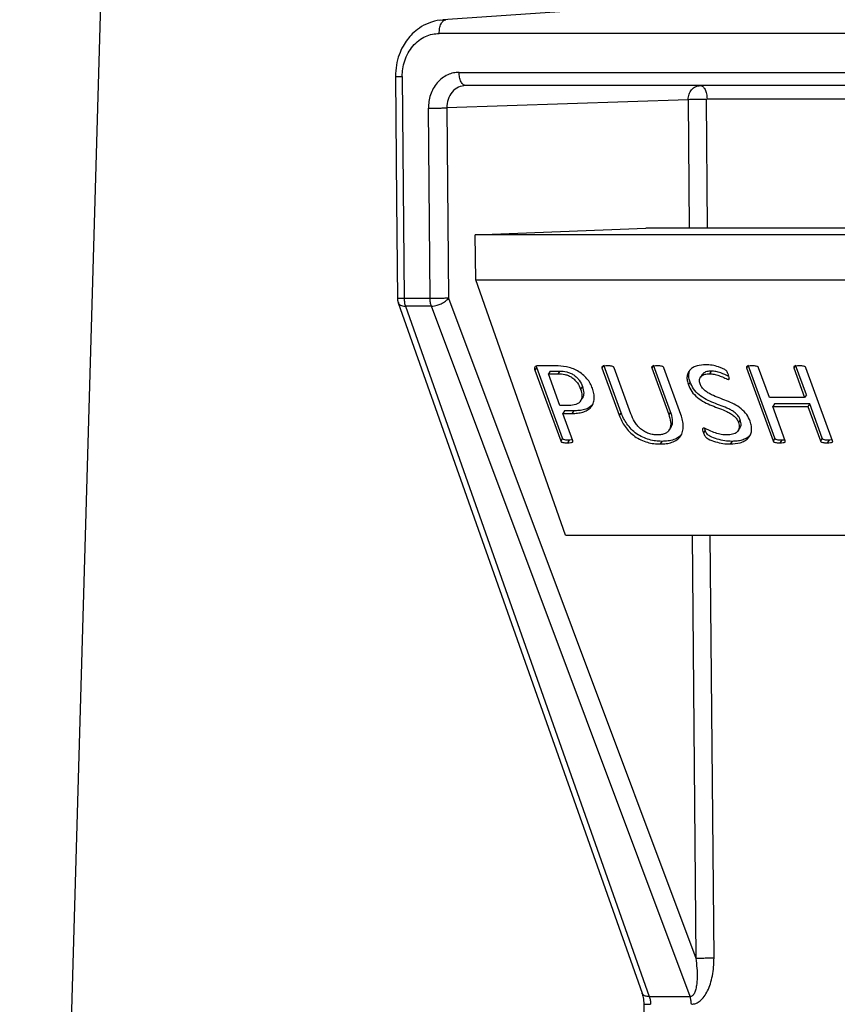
# Model space of a CAD drawing. Header units: millimetres. Extents: x 226 to 954, y 75 to 822.
# Tile 82 of 130: x 532 to 550, y 422 to 444. Entities that reach past the tile are written whole.
import ezdxf

# ---------------------------------------------------------------- set-up
doc = ezdxf.new("R2010")
doc.units = ezdxf.units.MM

msp = doc.modelspace()

# ---------------------------------------------------------------- linework, layer by layer
at = {"color": 7, "linetype": 'Continuous', "lineweight": 25}
for p, q in [((551.131, 444.976), (541.401, 444.296)), ((541.401, 444.291), (541.327, 444.283)), ((564.878, 443.993), (541.322, 443.993)), ((540.5, 443.033), (540.543, 438.104)), ((541.763, 443.128), (564.453, 443.128)), ((564.603, 442.834), (541.913, 442.834)), ((541.118, 438.104), (541.081, 442.334)), ((546.85, 442.52), (541.488, 442.339)), ((541.488, 442.339), (541.525, 438.109)), ((542.118, 439.519), (545.912, 439.669)), ((564.164, 439.519), (542.118, 439.519)), ((542.135, 438.519), (542.118, 439.519)), ((553.923, 439.669), (545.912, 439.669)), ((542.135, 438.519), (564.165, 438.519)), ((544.129, 432.845), (542.135, 438.519)), ((540.41, 438.01), (545.825, 422.67)), ((541.118, 438.104), (540.543, 438.104)), ((541.525, 438.109), (547.017, 423.447)), ((540.571, 437.933), (545.987, 422.594)), ((541.147, 437.933), (540.571, 437.933)), ((546.892, 422.594), (541.147, 437.933)), ((543.487, 436.568), (543.446, 436.509)), ((543.446, 436.509), (544.019, 434.938)), ((543.487, 436.568), (543.479, 436.601)), ((544.059, 434.997), (543.487, 436.568)), ((543.902, 436.607), (543.508, 436.607)), ((543.785, 436.49), (543.745, 436.431)), ((544.001, 435.726), (543.745, 436.431)), ((543.745, 436.431), (543.958, 436.431)), ((543.785, 436.49), (543.998, 436.49)), ((543.998, 436.49), (543.958, 436.431)), ((544.957, 436.596), (544.936, 436.565)), ((544.936, 436.565), (545.321, 435.508)), ((545.361, 435.567), (544.976, 436.624)), ((545.578, 435.541), (545.205, 436.565)), ((546.062, 436.596), (546.041, 436.565)), ((546.041, 436.565), (546.418, 435.529)), ((546.459, 435.588), (546.081, 436.624)), ((546.689, 435.525), (546.311, 436.565)), ((547.362, 436.49), (547.321, 436.431)), ((548.165, 436.596), (548.144, 436.565)), ((548.144, 436.565), (548.736, 434.938)), ((548.777, 434.997), (548.184, 436.624)), ((548.654, 435.902), (548.413, 436.566)), ((549.215, 436.596), (549.195, 436.566)), ((549.195, 436.566), (549.436, 435.902)), ((549.477, 435.961), (549.235, 436.625)), ((550.057, 434.938), (549.465, 436.565)), ((547.162, 436.415), (547.122, 436.356)), ((547.757, 436.324), (547.743, 436.305)), ((544.502, 436.149), (544.462, 436.09)), ((544.456, 435.821), (544.497, 435.879)), ((549.436, 435.902), (548.654, 435.902)), ((549.477, 435.961), (549.436, 435.902)), ((544.209, 435.726), (544.001, 435.726)), ((544.106, 435.609), (544.065, 435.55)), ((544.288, 434.938), (544.065, 435.55)), ((544.065, 435.55), (544.269, 435.55)), ((544.309, 435.609), (544.106, 435.609)), ((544.309, 435.609), (544.269, 435.55)), ((545.361, 435.567), (545.321, 435.508)), ((546.459, 435.588), (546.418, 435.529)), ((548.768, 435.76), (548.728, 435.701)), ((549.006, 434.938), (548.728, 435.701)), ((548.728, 435.701), (549.51, 435.701)), ((549.55, 435.76), (548.768, 435.76)), ((549.55, 435.76), (549.51, 435.701)), ((549.51, 435.701), (549.787, 434.938)), ((549.828, 434.997), (549.55, 435.76)), ((548.006, 435.41), (547.966, 435.351)), ((546.423, 435.173), (546.464, 435.232)), ((547.229, 435.176), (547.188, 435.117)), ((547.229, 435.176), (547.217, 435.217)), ((547.959, 435.166), (547.999, 435.224)), ((544.059, 434.997), (544.019, 434.938)), ((544.209, 434.955), (544.169, 434.896)), ((544.28, 434.96), (544.209, 434.955)), ((546.266, 434.93), (546.225, 434.871)), ((547.825, 434.93), (547.784, 434.871)), ((548.777, 434.997), (548.736, 434.938)), ((548.927, 434.955), (548.886, 434.896)), ((548.998, 434.959), (548.927, 434.955)), ((549.828, 434.997), (549.787, 434.938)), ((549.979, 434.955), (549.938, 434.896)), ((550.049, 434.96), (549.979, 434.955)), ((544.129, 432.845), (566.304, 432.845)), ((545.987, 422.594), (546.892, 422.594))]:
    msp.add_line(p, q, dxfattribs=at)
at = {"color": 8, "linetype": 'Continuous', "lineweight": 25}
for p, q in [((541.467, 444.298), (541.401, 444.291)), ((546.85, 442.52), (546.875, 439.669)), ((547.282, 439.669), (547.257, 442.526)), ((547.269, 442.539), (564.96, 442.539)), ((546.935, 432.845), (547.017, 423.447)), ((547.424, 423.452), (547.342, 432.845))]:
    msp.add_line(p, q, dxfattribs=at)
at = {"color": 7, "linetype": 'Continuous', "lineweight": 25, "flags": 128}
for points in [[(534.125, 455.968), (532.935, 414.584), (532.006, 382.268)], [(540.349, 443.036), (540.374, 440.276), (540.393, 438.107)], [(546.894, 436.243), (546.874, 436.213), (546.854, 436.184)], [(545.864, 422.425), (545.945, 413.16), (546.008, 405.881)]]:
    msp.add_lwpolyline(points, dxfattribs=at)
at = {"color": 7, "linetype": 'Continuous', "lineweight": 25}
for points, knots in [([(541.322, 443.993), (541.324, 444.03), (541.326, 444.088), (541.344, 444.158), (541.363, 444.206), (541.386, 444.246), (541.42, 444.285), (541.448, 444.293), (541.467, 444.298)], [0, 0, 0, 0, 0.239694, 0.368514, 0.499999, 0.631477, 0.760299, 1, 1, 1, 1]), ([(541.341, 444.29), (541.256, 444.272), (541.094, 444.239), (540.887, 444.125), (540.73, 443.995), (540.61, 443.857), (540.509, 443.703), (540.424, 443.514), (540.361, 443.287), (540.353, 443.122), (540.35, 443.036)], [0, 0, 0, 0, 0.153523, 0.292039, 0.410837, 0.508006, 0.60869, 0.72667, 0.858687, 1, 1, 1, 1]), ([(540.5, 443.033), (540.502, 443.092), (540.506, 443.213), (540.551, 443.391), (540.626, 443.563), (540.733, 443.717), (540.865, 443.841), (541.013, 443.93), (541.167, 443.983), (541.271, 443.99), (541.322, 443.993)], [0, 0, 0, 0, 0.116516, 0.240013, 0.368641, 0.5, 0.631357, 0.759987, 0.883485, 1, 1, 1, 1]), ([(541.763, 443.128), (541.721, 443.126), (541.634, 443.12), (541.506, 443.076), (541.384, 443.003), (541.275, 442.899), (541.186, 442.772), (541.124, 442.63), (541.087, 442.482), (541.083, 442.382), (541.081, 442.334)], [0, 0, 0, 0, 0.116517, 0.240011, 0.36864, 0.499998, 0.631358, 0.759991, 0.883486, 1, 1, 1, 1]), ([(541.913, 442.834), (541.894, 442.837), (541.865, 442.843), (541.831, 442.88), (541.807, 442.918), (541.787, 442.965), (541.769, 443.034), (541.765, 443.091), (541.763, 443.128)], [0, 0, 0, 0, 0.239693, 0.368515, 0.499994, 0.631481, 0.760306, 1, 1, 1, 1]), ([(541.913, 442.834), (541.857, 442.826), (541.744, 442.811), (541.604, 442.697), (541.506, 442.533), (541.494, 442.404), (541.488, 442.339)], [0, 0, 0, 0, 0.249998, 0.5, 0.749998, 1, 1, 1, 1]), ([(546.85, 442.52), (546.854, 442.561), (546.861, 442.644), (546.923, 442.747), (547.012, 442.819), (547.083, 442.829), (547.119, 442.834)], [0, 0, 0, 0, 0.249996, 0.499995, 0.750004, 1, 1, 1, 1]), ([(547.119, 442.834), (547.138, 442.829), (547.177, 442.82), (547.226, 442.752), (547.261, 442.655), (547.266, 442.578), (547.269, 442.539)], [0, 0, 0, 0, 0.249996, 0.5, 0.749994, 1, 1, 1, 1]), ([(541.081, 442.334), (541.116, 442.334), (541.168, 442.334), (541.247, 442.334), (541.307, 442.335), (541.364, 442.336), (541.431, 442.337), (541.466, 442.338), (541.488, 442.339)], [0, 0, 0, 0, 0.239697, 0.368517, 0.500006, 0.631492, 0.760308, 1, 1, 1, 1]), ([(547.257, 442.526), (547.222, 442.525), (547.15, 442.525), (547.031, 442.524), (546.922, 442.522), (546.874, 442.521), (546.85, 442.52)], [0, 0, 0, 0, 0.249997, 0.5, 0.749998, 1, 1, 1, 1]), ([(547.257, 442.526), (547.258, 442.527), (547.258, 442.53), (547.259, 442.533), (547.261, 442.535), (547.262, 442.537), (547.265, 442.538), (547.267, 442.539), (547.269, 442.539)], [0, 0, 0, 0, 0.239379, 0.368338, 0.49997, 0.631658, 0.760529, 1, 1, 1, 1]), ([(540.393, 438.11), (540.393, 438.109), (540.393, 438.103), (540.393, 438.089), (540.396, 438.063), (540.401, 438.034), (540.408, 438.016), (540.411, 438.01)], [0, 0, 0, 0, 0.030142, 0.157309, 0.418467, 0.809322, 1, 1, 1, 1]), ([(540.543, 438.104), (540.544, 438.074), (540.547, 438.012), (540.563, 437.959), (540.571, 437.933)], [0, 0, 0, 0, 0.499998, 1, 1, 1, 1]), ([(541.525, 438.109), (541.502, 438.109), (541.454, 438.107), (541.345, 438.106), (541.226, 438.105), (541.154, 438.104), (541.118, 438.104)], [0, 0, 0, 0, 0.2499965, 0.4999996, 0.7499945, 1, 1, 1, 1]), ([(541.147, 437.933), (541.139, 437.959), (541.123, 438.012), (541.12, 438.074), (541.118, 438.104)], [0, 0, 0, 0, 0.500002, 1, 1, 1, 1]), ([(541.147, 437.933), (541.17, 437.934), (541.213, 437.937), (541.288, 437.955), (541.373, 437.987), (541.465, 438.041), (541.505, 438.087), (541.525, 438.109)], [0, 0, 0, 0, 0.167601, 0.307068, 0.500847, 0.750429, 1, 1, 1, 1]), ([(543.508, 436.607), (543.495, 436.606), (543.469, 436.603), (543.446, 436.585), (543.438, 436.565), (543.437, 436.541), (543.442, 436.522), (543.446, 436.509)], [0, 0, 0, 0, 0.24956, 0.499281, 0.624333, 0.75002, 1, 1, 1, 1]), ([(544.725, 436.108), (544.71, 436.144), (544.679, 436.218), (544.604, 436.324), (544.508, 436.42), (544.394, 436.497), (544.271, 436.553), (544.103, 436.599), (543.982, 436.604), (543.902, 436.607)], [0, 0, 0, 0, 0.125078, 0.2501, 0.37501, 0.499934, 0.62499, 0.750001, 1, 1, 1, 1]), ([(543.958, 436.431), (544.009, 436.429), (544.086, 436.427), (544.193, 436.392), (544.27, 436.351), (544.336, 436.294), (544.411, 436.208), (544.442, 436.137), (544.462, 436.09)], [0, 0, 0, 0, 0.250148, 0.37516, 0.500151, 0.625236, 0.750369, 1, 1, 1, 1]), ([(543.998, 436.49), (544.049, 436.488), (544.126, 436.486), (544.233, 436.45), (544.31, 436.409), (544.377, 436.352), (544.452, 436.267), (544.482, 436.196), (544.502, 436.149)], [0, 0, 0, 0, 0.250152, 0.37516, 0.50015, 0.625235, 0.750368, 1, 1, 1, 1]), ([(545.056, 436.607), (545.031, 436.606), (544.992, 436.605), (544.953, 436.597), (544.939, 436.589), (544.934, 436.582), (544.933, 436.574), (544.935, 436.568), (544.936, 436.565)], [0, 0, 0, 0, 0.499786, 0.749656, 0.812307, 0.874852, 0.937429, 1, 1, 1, 1]), ([(545.205, 436.565), (545.204, 436.568), (545.201, 436.574), (545.194, 436.582), (545.185, 436.589), (545.165, 436.597), (545.121, 436.605), (545.082, 436.606), (545.056, 436.607)], [0, 0, 0, 0, 0.062582, 0.125102, 0.187777, 0.250241, 0.500113, 1, 1, 1, 1]), ([(546.161, 436.607), (546.136, 436.606), (546.098, 436.605), (546.058, 436.597), (546.044, 436.589), (546.039, 436.582), (546.039, 436.574), (546.04, 436.568), (546.041, 436.565)], [0, 0, 0, 0, 0.4998094, 0.74965, 0.8123019, 0.8748469, 0.9374248, 1, 1, 1, 1]), ([(546.311, 436.565), (546.309, 436.568), (546.307, 436.574), (546.299, 436.582), (546.29, 436.588), (546.27, 436.597), (546.226, 436.605), (546.187, 436.606), (546.161, 436.607)], [0, 0, 0, 0, 0.062658, 0.125066, 0.187898, 0.250351, 0.500169, 1, 1, 1, 1]), ([(547.242, 436.632), (547.175, 436.628), (547.074, 436.621), (546.961, 436.576), (546.892, 436.525), (546.843, 436.456), (546.821, 436.373), (546.824, 436.28), (546.844, 436.216), (546.854, 436.184)], [0, 0, 0, 0, 0.249746, 0.374877, 0.499936, 0.624919, 0.749922, 0.874923, 1, 1, 1, 1]), ([(546.894, 436.243), (546.884, 436.275), (546.864, 436.339), (546.86, 436.432), (546.879, 436.485), (546.888, 436.511)], [0, 0, 0, 0, 0.335834, 0.671462, 1, 1, 1, 1]), ([(547.116, 436.205), (547.107, 436.238), (547.095, 436.288), (547.113, 436.345), (547.147, 436.39), (547.218, 436.425), (547.287, 436.429), (547.321, 436.431)], [0, 0, 0, 0, 0.249407, 0.374773, 0.500073, 0.749829, 1, 1, 1, 1]), ([(547.362, 436.49), (547.327, 436.488), (547.259, 436.484), (547.191, 436.453), (547.169, 436.421), (547.164, 436.414)], [0, 0, 0, 0, 0.429246, 0.857799, 1, 1, 1, 1]), ([(547.743, 436.408), (547.735, 436.429), (547.723, 436.46), (547.697, 436.502), (547.654, 436.533), (547.595, 436.559), (547.5, 436.594), (547.38, 436.624), (547.288, 436.629), (547.242, 436.632)], [0, 0, 0, 0, 0.125072, 0.187397, 0.249756, 0.37469, 0.499831, 0.749943, 1, 1, 1, 1]), ([(547.321, 436.431), (547.356, 436.429), (547.425, 436.426), (547.533, 436.393), (547.621, 436.357), (547.682, 436.328), (547.717, 436.311), (547.735, 436.307), (547.743, 436.305)], [0, 0, 0, 0, 0.249882, 0.499914, 0.750078, 0.875231, 0.937779, 1, 1, 1, 1]), ([(547.753, 436.372), (547.693, 436.4), (547.599, 436.445), (547.465, 436.485), (547.396, 436.488), (547.362, 436.49)], [0, 0, 0, 0, 0.4611634, 0.7306608, 1, 1, 1, 1]), ([(548.263, 436.607), (548.238, 436.606), (548.2, 436.604), (548.161, 436.597), (548.147, 436.589), (548.142, 436.582), (548.141, 436.574), (548.143, 436.568), (548.144, 436.565)], [0, 0, 0, 0, 0.499827, 0.749622, 0.812297, 0.874845, 0.937427, 1, 1, 1, 1]), ([(548.413, 436.566), (548.411, 436.569), (548.409, 436.575), (548.401, 436.583), (548.392, 436.59), (548.372, 436.598), (548.328, 436.605), (548.289, 436.606), (548.263, 436.607)], [0, 0, 0, 0, 0.062584, 0.12507, 0.18777, 0.250111, 0.500154, 1, 1, 1, 1]), ([(549.315, 436.607), (549.29, 436.606), (549.252, 436.605), (549.213, 436.598), (549.198, 436.59), (549.194, 436.583), (549.192, 436.575), (549.194, 436.569), (549.195, 436.566)], [0, 0, 0, 0, 0.4998056, 0.7497284, 0.8122775, 0.8748991, 0.9374368, 1, 1, 1, 1]), ([(549.465, 436.565), (549.463, 436.568), (549.46, 436.574), (549.454, 436.582), (549.444, 436.589), (549.424, 436.597), (549.38, 436.605), (549.341, 436.606), (549.315, 436.607)], [0, 0, 0, 0, 0.06257, 0.125151, 0.187744, 0.250333, 0.500182, 1, 1, 1, 1]), ([(548.006, 435.41), (547.995, 435.435), (547.974, 435.485), (547.91, 435.553), (547.835, 435.608), (547.726, 435.666), (547.585, 435.72), (547.416, 435.783), (547.248, 435.856), (547.091, 435.958), (546.96, 436.092), (546.916, 436.192), (546.894, 436.243)], [0, 0, 0, 0, 0.062463, 0.124851, 0.187363, 0.249985, 0.375173, 0.500412, 0.625591, 0.75051, 0.875224, 1, 1, 1, 1]), ([(548.226, 435.376), (548.204, 435.426), (548.16, 435.526), (548.029, 435.66), (547.871, 435.759), (547.703, 435.83), (547.536, 435.895), (547.395, 435.949), (547.287, 436.008), (547.211, 436.062), (547.148, 436.13), (547.126, 436.18), (547.116, 436.205)], [0, 0, 0, 0, 0.124769, 0.249435, 0.374337, 0.499565, 0.624824, 0.750014, 0.812621, 0.875158, 0.937554, 1, 1, 1, 1]), ([(547.743, 436.305), (547.746, 436.305), (547.751, 436.306), (547.757, 436.309), (547.76, 436.314), (547.764, 436.327), (547.759, 436.359), (547.749, 436.388), (547.743, 436.408)], [0, 0, 0, 0, 0.062853, 0.124868, 0.18807, 0.250316, 0.500151, 1, 1, 1, 1]), ([(544.462, 436.09), (544.475, 436.041), (544.496, 435.969), (544.486, 435.879), (544.461, 435.821), (544.417, 435.775), (544.337, 435.733), (544.26, 435.729), (544.209, 435.726)], [0, 0, 0, 0, 0.2497393, 0.3749301, 0.5000463, 0.6251295, 0.7502957, 1, 1, 1, 1]), ([(544.269, 435.55), (544.31, 435.551), (544.394, 435.553), (544.51, 435.575), (544.612, 435.618), (544.695, 435.683), (544.748, 435.771), (544.77, 435.876), (544.762, 435.99), (544.737, 436.068), (544.725, 436.108)], [0, 0, 0, 0, 0.125103, 0.25018, 0.375181, 0.500113, 0.625021, 0.749943, 0.874929, 1, 1, 1, 1]), ([(544.502, 436.149), (544.516, 436.1), (544.537, 436.027), (544.525, 435.939), (544.512, 435.896), (544.497, 435.88), (544.496, 435.88)], [0, 0, 0, 0, 0.493983, 0.74162, 0.989105, 1, 1, 1, 1]), ([(546.854, 436.184), (546.876, 436.134), (546.919, 436.033), (547.051, 435.899), (547.208, 435.797), (547.376, 435.724), (547.544, 435.661), (547.685, 435.607), (547.794, 435.549), (547.87, 435.494), (547.934, 435.426), (547.955, 435.376), (547.966, 435.351)], [0, 0, 0, 0, 0.124779, 0.249492, 0.374412, 0.49959, 0.624827, 0.750019, 0.812639, 0.875151, 0.937539, 1, 1, 1, 1]), ([(544.721, 435.738), (544.698, 435.718), (544.65, 435.674), (544.55, 435.634), (544.434, 435.612), (544.351, 435.61), (544.309, 435.609)], [0, 0, 0, 0, 0.227485, 0.484876, 0.742401, 1, 1, 1, 1]), ([(546.266, 434.93), (546.22, 434.931), (546.128, 434.934), (545.984, 434.964), (545.841, 435.017), (545.703, 435.095), (545.584, 435.198), (545.487, 435.315), (545.412, 435.44), (545.378, 435.524), (545.361, 435.567)], [0, 0, 0, 0, 0.12509, 0.250131, 0.375086, 0.49998, 0.624882, 0.749876, 0.874918, 1, 1, 1, 1]), ([(546.461, 435.234), (546.468, 435.243), (546.491, 435.273), (546.503, 435.337), (546.504, 435.445), (546.477, 435.531), (546.459, 435.588)], [0, 0, 0, 0, 0.111251, 0.333485, 0.555874, 1, 1, 1, 1]), ([(545.321, 435.508), (545.338, 435.465), (545.372, 435.381), (545.446, 435.256), (545.543, 435.139), (545.663, 435.037), (545.8, 434.958), (545.944, 434.905), (546.088, 434.876), (546.179, 434.872), (546.225, 434.871)], [0, 0, 0, 0, 0.125082, 0.250124, 0.375118, 0.50002, 0.624914, 0.749866, 0.87491, 1, 1, 1, 1]), ([(546.168, 435.072), (546.136, 435.073), (546.073, 435.076), (545.974, 435.101), (545.877, 435.146), (545.79, 435.209), (545.716, 435.285), (545.638, 435.396), (545.602, 435.483), (545.578, 435.541)], [0, 0, 0, 0, 0.125107, 0.250098, 0.37501, 0.499951, 0.624974, 0.750082, 1, 1, 1, 1]), ([(546.418, 435.529), (546.436, 435.472), (546.463, 435.386), (546.464, 435.278), (546.445, 435.203), (546.403, 435.141), (546.338, 435.099), (546.258, 435.075), (546.198, 435.073), (546.168, 435.072)], [0, 0, 0, 0, 0.249861, 0.374967, 0.499992, 0.624924, 0.749854, 0.874869, 1, 1, 1, 1]), ([(546.225, 434.871), (546.272, 434.872), (546.364, 434.876), (546.492, 434.904), (546.602, 434.958), (546.685, 435.039), (546.732, 435.145), (546.747, 435.265), (546.732, 435.394), (546.704, 435.481), (546.689, 435.525)], [0, 0, 0, 0, 0.125091, 0.25014, 0.375113, 0.500003, 0.624907, 0.74989, 0.874918, 1, 1, 1, 1]), ([(547.966, 435.351), (547.976, 435.31), (547.992, 435.249), (547.97, 435.179), (547.928, 435.123), (547.841, 435.08), (547.757, 435.075), (547.714, 435.072)], [0, 0, 0, 0, 0.249318, 0.374586, 0.499867, 0.749593, 1, 1, 1, 1]), ([(547.784, 434.871), (547.86, 434.875), (547.974, 434.883), (548.101, 434.935), (548.18, 434.992), (548.235, 435.069), (548.262, 435.163), (548.26, 435.267), (548.238, 435.34), (548.226, 435.376)], [0, 0, 0, 0, 0.249708, 0.374785, 0.499843, 0.624856, 0.749867, 0.874901, 1, 1, 1, 1]), ([(547.997, 435.226), (548.001, 435.23), (548.016, 435.248), (548.032, 435.308), (548.016, 435.369), (548.006, 435.41)], [0, 0, 0, 0, 0.1014013, 0.4019064, 1, 1, 1, 1]), ([(547.194, 435.223), (547.192, 435.223), (547.186, 435.223), (547.179, 435.22), (547.174, 435.215), (547.169, 435.207), (547.168, 435.195), (547.172, 435.164), (547.181, 435.138), (547.188, 435.117)], [0, 0, 0, 0, 0.062613, 0.125137, 0.18777, 0.250454, 0.375167, 0.500498, 1, 1, 1, 1]), ([(547.188, 435.117), (547.198, 435.092), (547.212, 435.055), (547.252, 435.009), (547.332, 434.963), (547.457, 434.917), (547.624, 434.877), (547.731, 434.873), (547.784, 434.871)], [0, 0, 0, 0, 0.124951, 0.187354, 0.249755, 0.49951, 0.749758, 1, 1, 1, 1]), ([(547.714, 435.072), (547.672, 435.074), (547.587, 435.076), (547.454, 435.114), (547.344, 435.156), (547.27, 435.193), (547.227, 435.216), (547.205, 435.221), (547.194, 435.223)], [0, 0, 0, 0, 0.250026, 0.500022, 0.750174, 0.875314, 0.937859, 1, 1, 1, 1]), ([(547.825, 434.93), (547.771, 434.932), (547.664, 434.936), (547.497, 434.976), (547.372, 435.022), (547.292, 435.068), (547.252, 435.114), (547.238, 435.151), (547.229, 435.176)], [0, 0, 0, 0, 0.2502373, 0.5004903, 0.7502471, 0.8126453, 0.8750445, 1, 1, 1, 1]), ([(544.019, 434.938), (544.02, 434.935), (544.023, 434.929), (544.03, 434.92), (544.039, 434.914), (544.059, 434.905), (544.104, 434.898), (544.143, 434.897), (544.169, 434.896)], [0, 0, 0, 0, 0.062576, 0.125215, 0.187688, 0.250519, 0.50026, 1, 1, 1, 1]), ([(544.209, 434.955), (544.183, 434.956), (544.144, 434.957), (544.1, 434.964), (544.08, 434.973), (544.07, 434.979), (544.063, 434.988), (544.06, 434.994), (544.059, 434.997)], [0, 0, 0, 0, 0.499735, 0.749466, 0.81232, 0.874794, 0.937415, 1, 1, 1, 1]), ([(544.169, 434.896), (544.194, 434.897), (544.232, 434.898), (544.271, 434.905), (544.284, 434.914), (544.289, 434.921), (544.291, 434.929), (544.289, 434.935), (544.288, 434.938)], [0, 0, 0, 0, 0.499762, 0.749612, 0.812105, 0.874912, 0.937326, 1, 1, 1, 1]), ([(546.695, 435.078), (546.677, 435.058), (546.634, 435.009), (546.532, 434.964), (546.405, 434.934), (546.312, 434.931), (546.266, 434.93)], [0, 0, 0, 0, 0.188568, 0.458906, 0.729407, 1, 1, 1, 1]), ([(548.231, 435.075), (548.226, 435.068), (548.204, 435.034), (548.14, 434.994), (548.046, 434.955), (547.94, 434.933), (547.863, 434.931), (547.825, 434.93)], [0, 0, 0, 0, 0.062324, 0.296641, 0.530999, 0.765476, 1, 1, 1, 1]), ([(548.736, 434.938), (548.738, 434.935), (548.74, 434.929), (548.747, 434.92), (548.757, 434.914), (548.777, 434.905), (548.821, 434.898), (548.86, 434.897), (548.886, 434.896)], [0, 0, 0, 0, 0.062593, 0.12521, 0.18768, 0.250529, 0.500255, 1, 1, 1, 1]), ([(548.927, 434.955), (548.901, 434.956), (548.862, 434.957), (548.817, 434.964), (548.797, 434.973), (548.788, 434.979), (548.781, 434.988), (548.778, 434.994), (548.777, 434.997)], [0, 0, 0, 0, 0.499732, 0.74946, 0.812322, 0.874775, 0.937406, 1, 1, 1, 1]), ([(548.886, 434.896), (548.912, 434.897), (548.95, 434.898), (548.989, 434.906), (549.003, 434.914), (549.007, 434.921), (549.008, 434.929), (549.006, 434.935), (549.006, 434.938)], [0, 0, 0, 0, 0.49976, 0.749725, 0.812274, 0.874877, 0.937429, 1, 1, 1, 1]), ([(549.787, 434.938), (549.789, 434.935), (549.792, 434.929), (549.799, 434.921), (549.808, 434.914), (549.828, 434.906), (549.873, 434.898), (549.912, 434.897), (549.938, 434.896)], [0, 0, 0, 0, 0.062568, 0.125182, 0.187682, 0.250465, 0.50027, 1, 1, 1, 1]), ([(549.979, 434.955), (549.953, 434.956), (549.914, 434.957), (549.869, 434.964), (549.848, 434.973), (549.839, 434.98), (549.832, 434.988), (549.829, 434.994), (549.828, 434.997)], [0, 0, 0, 0, 0.499742, 0.749535, 0.812326, 0.874828, 0.93743, 1, 1, 1, 1]), ([(549.938, 434.896), (549.963, 434.897), (550.001, 434.898), (550.04, 434.905), (550.054, 434.914), (550.059, 434.921), (550.059, 434.929), (550.058, 434.935), (550.057, 434.938)], [0, 0, 0, 0, 0.499704, 0.749508, 0.81231, 0.8748, 0.937414, 1, 1, 1, 1]), ([(547.017, 423.447), (547.027, 423.373), (547.046, 423.229), (547.052, 423.026), (547.041, 422.862), (547.017, 422.741), (546.987, 422.661), (546.951, 422.615), (546.918, 422.596), (546.9, 422.594), (546.892, 422.594)], [0, 0, 0, 0, 0.234473, 0.453894, 0.645872, 0.765988, 0.863269, 0.93865, 0.970329, 1, 1, 1, 1]), ([(546.921, 422.422), (546.955, 422.426), (547.025, 422.435), (547.123, 422.499), (547.211, 422.596), (547.286, 422.726), (547.348, 422.882), (547.392, 423.059), (547.42, 423.252), (547.423, 423.385), (547.424, 423.452)], [0, 0, 0, 0, 0.090704, 0.187597, 0.29529, 0.415696, 0.548694, 0.692419, 0.844044, 1, 1, 1, 1]), ([(547.017, 423.447), (547.041, 423.448), (547.088, 423.449), (547.197, 423.451), (547.316, 423.452), (547.388, 423.452), (547.424, 423.452)], [0, 0, 0, 0, 0.2500017, 0.5000006, 0.7499953, 1, 1, 1, 1]), ([(545.825, 422.67), (545.835, 422.64), (545.856, 422.57), (545.861, 422.477), (545.864, 422.425)], [0, 0, 0, 0, 0.43213, 1, 1, 1, 1]), ([(545.987, 422.594), (545.995, 422.567), (546.01, 422.515), (546.013, 422.453), (546.014, 422.422)], [0, 0, 0, 0, 0.500023, 1, 1, 1, 1]), ([(546.921, 422.422), (546.919, 422.453), (546.916, 422.515), (546.9, 422.567), (546.892, 422.594)], [0, 0, 0, 0, 0.5, 1, 1, 1, 1])]:
    msp.add_open_spline(points, degree=3, knots=knots, dxfattribs=at)
at = {"color": 8, "linetype": 'Continuous', "lineweight": 25}
for points, knots in [([(540.351, 443.036), (540.351, 443.036), (540.349, 443.036), (540.359, 443.035), (540.381, 443.034), (540.422, 443.034), (540.469, 443.034), (540.5, 443.033)], [0, 0, 0, 0, 0.081747, 0.272947, 0.464133, 0.651454, 1, 1, 1, 1]), ([(540.543, 438.104), (540.511, 438.104), (540.449, 438.105), (540.398, 438.106), (540.398, 438.107), (540.397, 438.107)], [0, 0, 0, 0, 0.370711, 0.741433, 1, 1, 1, 1]), ([(540.415, 438.012), (540.417, 438.002), (540.422, 437.978), (540.459, 437.955), (540.509, 437.937), (540.549, 437.934), (540.571, 437.933)], [0, 0, 0, 0, 0.185157, 0.500409, 0.72732, 1, 1, 1, 1]), ([(545.987, 422.594), (545.956, 422.596), (545.908, 422.6), (545.863, 422.622), (545.837, 422.644), (545.83, 422.662), (545.826, 422.67)], [0, 0, 0, 0, 0.390112, 0.599821, 0.813905, 1, 1, 1, 1]), ([(545.865, 422.425), (545.865, 422.425), (545.863, 422.424), (545.873, 422.424), (545.895, 422.423), (545.937, 422.422), (545.984, 422.422), (546.014, 422.422)], [0, 0, 0, 0, 0.07308, 0.2660755, 0.4590799, 0.6481683, 1, 1, 1, 1])]:
    msp.add_open_spline(points, degree=3, knots=knots, dxfattribs=at)

doc.saveas('drawing.dxf')
